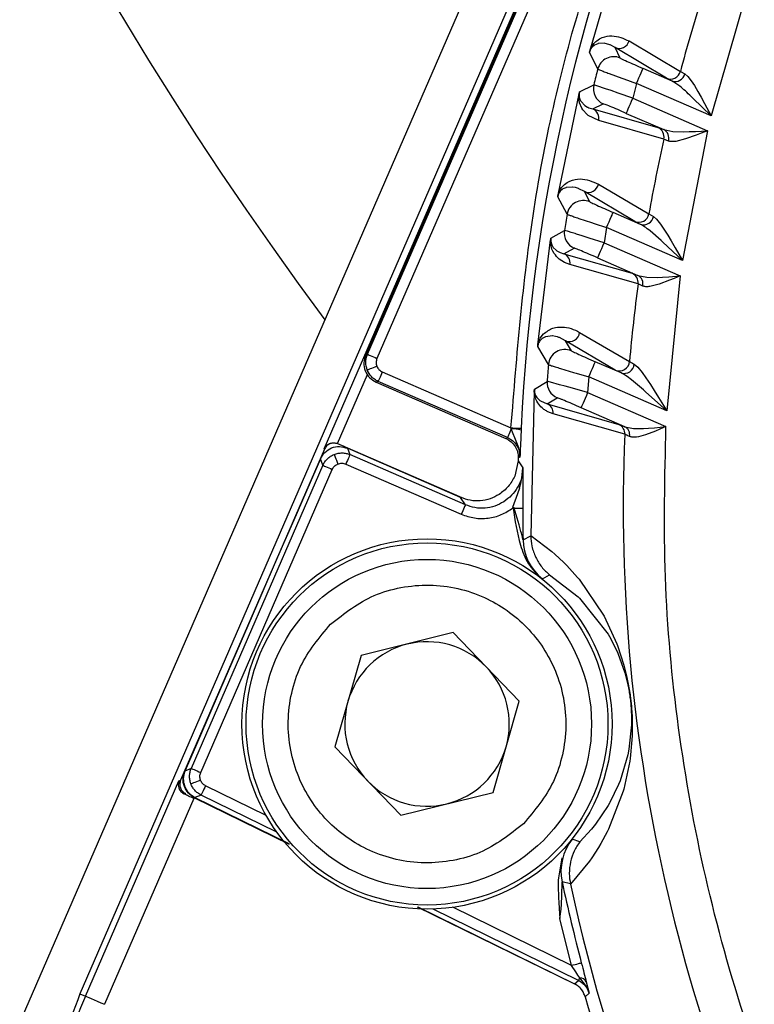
# Model space of a CAD drawing. Header units: millimetres. Extents: x 2719 to 13968, y 3953 to 13921.
# Tile 8 of 160: x 5047 to 5083, y 4790 to 4837. Entities that reach past the tile are written whole.
import ezdxf

# ---------------------------------------------------------------- set-up
doc = ezdxf.new("R2010")
doc.units = ezdxf.units.MM

msp = doc.modelspace()

# ---------------------------------------------------------------- linework, layer by layer
at = {"color": 7, "linetype": 'Continuous', "lineweight": 25}
for p, q in [((5106.803, 4926.198), (5041.072, 4774.88)), ((5090.217, 4882.661), (5050, 4790.079)), ((5061.875, 4816.563), (5090.338, 4882.086)), ((5088.583, 4877.965), (5063.889, 4821.117)), ((5063.984, 4821.154), (5088.621, 4877.869)), ((5089.079, 4877.67), (5064.443, 4820.955)), ((5074.803, 4835.931), (5076.206, 4840.677)), ((5082.431, 4838.822), (5080.691, 4832.74)), ((5076.703, 4836.386), (5079.197, 4834.904)), ((5075.02, 4836.179), (5075.011, 4836.173)), ((5075.181, 4836.25), (5075.02, 4836.179)), ((5075.197, 4836.254), (5075.181, 4836.25)), ((5075.486, 4836.271), (5075.197, 4836.254)), ((5075.489, 4836.271), (5075.486, 4836.271)), ((5075.766, 4836.2), (5075.489, 4836.271)), ((5075.786, 4836.191), (5075.765, 4836.199)), ((5076.026, 4836.06), (5075.786, 4836.191)), ((5078.519, 4834.573), (5076.026, 4836.06)), ((5076.273, 4835.554), (5076.026, 4836.06)), ((5075.18, 4835.018), (5074.781, 4835.845)), ((5077.288, 4834.83), (5077.327, 4834.921)), ((5077.327, 4834.921), (5077.357, 4834.99)), ((5077.357, 4834.99), (5077.376, 4835.033)), ((5077.376, 4835.033), (5077.383, 4835.049)), ((5078.791, 4834.438), (5077.383, 4835.049)), ((5075.742, 4834.799), (5076.349, 4834.575)), ((5076.349, 4834.575), (5076.448, 4834.539)), ((5076.448, 4834.539), (5077.064, 4834.316)), ((5077.064, 4834.316), (5077.126, 4834.457)), ((5077.126, 4834.457), (5077.185, 4834.593)), ((5077.185, 4834.593), (5077.239, 4834.719)), ((5077.239, 4834.719), (5077.288, 4834.83)), ((5078.791, 4834.438), (5078.519, 4834.573)), ((5079.197, 4834.904), (5079.412, 4834.784)), ((5079.412, 4834.784), (5079.556, 4834.665)), ((5079.556, 4834.665), (5079.728, 4834.444)), ((5079.728, 4834.444), (5079.879, 4834.216)), ((5074.293, 4833.905), (5074.989, 4834.255)), ((5075.139, 4834.209), (5074.989, 4834.255)), ((5075.56, 4834.066), (5075.139, 4834.209)), ((5075.835, 4833.971), (5075.56, 4834.066)), ((5076.171, 4833.853), (5075.835, 4833.971)), ((5077.064, 4834.316), (5076.887, 4833.6)), ((5080.691, 4832.74), (5077.064, 4834.316)), ((5079.879, 4834.216), (5080.052, 4833.927)), ((5073.25, 4828.902), (5074.271, 4833.817)), ((5074.298, 4833.603), (5074.312, 4833.56)), ((5074.312, 4833.56), (5074.362, 4833.455)), ((5076.887, 4833.6), (5076.171, 4833.853)), ((5076.825, 4833.458), (5076.887, 4833.6)), ((5076.887, 4833.6), (5080.519, 4832.022)), ((5079.806, 4833.609), (5079.723, 4833.688)), ((5080.691, 4832.74), (5079.806, 4833.609)), ((5080.052, 4833.927), (5080.201, 4833.661)), ((5080.201, 4833.661), (5080.37, 4833.346)), ((5074.41, 4833.112), (5074.296, 4833.373)), ((5074.362, 4833.455), (5074.384, 4833.422)), ((5074.384, 4833.422), (5074.53, 4833.267)), ((5074.462, 4833.033), (5074.41, 4833.112)), ((5074.658, 4832.812), (5074.462, 4833.033)), ((5074.53, 4833.267), (5074.557, 4833.246)), ((5074.556, 4833.246), (5074.689, 4833.165)), ((5074.69, 4833.166), (5074.745, 4833.142)), ((5074.745, 4833.142), (5074.943, 4833.08)), ((5074.943, 4833.08), (5075.447, 4833.331)), ((5074.943, 4833.08), (5078.107, 4832.18)), ((5076.624, 4832.994), (5076.663, 4833.085)), ((5076.663, 4833.085), (5076.711, 4833.196)), ((5076.711, 4833.196), (5076.766, 4833.322)), ((5076.766, 4833.322), (5076.825, 4833.458)), ((5080.37, 4833.346), (5080.691, 4832.74)), ((5074.719, 4832.761), (5074.658, 4832.812)), ((5075.227, 4832.513), (5074.719, 4832.761)), ((5076.568, 4832.866), (5076.575, 4832.882)), ((5076.568, 4832.866), (5078.389, 4832.075)), ((5076.575, 4832.882), (5076.594, 4832.925)), ((5076.594, 4832.925), (5076.624, 4832.994)), ((5078.392, 4831.614), (5075.227, 4832.513)), ((5078.107, 4832.18), (5078.389, 4832.075)), ((5078.389, 4832.075), (5078.834, 4831.986)), ((5078.615, 4831.522), (5078.392, 4831.614)), ((5078.834, 4831.986), (5079.366, 4831.973)), ((5079.449, 4831.626), (5078.975, 4831.505)), ((5080.519, 4832.022), (5079.304, 4825.712)), ((5079.366, 4831.973), (5079.628, 4831.979)), ((5079.973, 4831.811), (5079.449, 4831.626)), ((5079.628, 4831.979), (5079.934, 4831.991)), ((5079.934, 4831.991), (5080.519, 4832.022)), ((5080.207, 4831.9), (5079.973, 4831.811)), ((5080.519, 4832.022), (5080.207, 4831.9)), ((5073.486, 4829.192), (5073.449, 4829.167)), ((5073.622, 4829.254), (5073.487, 4829.192)), ((5073.638, 4829.259), (5073.622, 4829.254)), ((5073.941, 4829.283), (5073.637, 4829.259)), ((5073.956, 4829.282), (5073.941, 4829.284)), ((5074.094, 4829.258), (5073.956, 4829.282)), ((5074.144, 4829.244), (5074.094, 4829.258)), ((5074.242, 4829.211), (5074.144, 4829.244)), ((5074.264, 4829.203), (5074.242, 4829.211)), ((5074.528, 4829.062), (5074.264, 4829.203)), ((5075.214, 4829.428), (5077.667, 4827.983)), ((5073.69, 4827.962), (5073.235, 4828.815)), ((5073.366, 4829.093), (5073.356, 4829.081)), ((5073.449, 4829.167), (5073.365, 4829.094)), ((5076.98, 4827.61), (5074.528, 4829.062)), ((5074.798, 4828.564), (5074.528, 4829.062)), ((5074.266, 4827.759), (5074.883, 4827.554)), ((5075.785, 4827.72), (5075.833, 4827.831)), ((5075.833, 4827.831), (5075.873, 4827.922)), ((5075.873, 4827.922), (5075.903, 4827.991)), ((5075.903, 4827.991), (5075.922, 4828.034)), ((5075.922, 4828.034), (5075.929, 4828.05)), ((5077.258, 4827.472), (5075.929, 4828.05)), ((5077.667, 4827.983), (5077.887, 4827.856)), ((5077.887, 4827.856), (5078.041, 4827.726)), ((5074.883, 4827.554), (5075.003, 4827.514)), ((5075.003, 4827.514), (5075.61, 4827.316)), ((5075.61, 4827.316), (5075.492, 4826.575)), ((5075.61, 4827.316), (5075.671, 4827.458)), ((5079.304, 4825.712), (5075.61, 4827.316)), ((5075.671, 4827.458), (5075.731, 4827.594)), ((5075.731, 4827.594), (5075.785, 4827.72)), ((5077.258, 4827.472), (5076.98, 4827.61)), ((5078.041, 4827.726), (5078.232, 4827.486)), ((5078.232, 4827.486), (5078.399, 4827.245)), ((5072.904, 4826.806), (5073.562, 4827.172)), ((5073.714, 4827.132), (5073.562, 4827.172)), ((5074.423, 4826.913), (5074.144, 4827)), ((5074.766, 4826.805), (5074.423, 4826.913)), ((5075.492, 4826.575), (5074.766, 4826.805)), ((5078.261, 4826.687), (5077.726, 4827.153)), ((5078.399, 4827.245), (5078.591, 4826.942)), ((5078.591, 4826.942), (5078.757, 4826.665)), ((5072.27, 4821.622), (5072.89, 4826.717)), ((5072.927, 4826.354), (5072.908, 4826.437)), ((5072.952, 4826.272), (5072.927, 4826.354)), ((5072.928, 4826.521), (5072.944, 4826.48)), ((5072.944, 4826.48), (5072.996, 4826.383)), ((5072.996, 4826.383), (5073.017, 4826.353)), ((5073.017, 4826.353), (5073.158, 4826.21)), ((5073.538, 4826.042), (5074.033, 4826.314)), ((5075.371, 4826.297), (5075.43, 4826.433)), ((5075.43, 4826.433), (5075.492, 4826.575)), ((5075.492, 4826.575), (5079.195, 4824.966)), ((5078.351, 4826.605), (5078.261, 4826.687)), ((5079.304, 4825.712), (5078.351, 4826.605)), ((5078.757, 4826.665), (5078.946, 4826.337)), ((5078.946, 4826.337), (5079.304, 4825.712)), ((5072.999, 4826.162), (5072.952, 4826.272)), ((5073.06, 4826.061), (5072.999, 4826.162)), ((5073.117, 4825.982), (5073.06, 4826.061)), ((5073.179, 4825.907), (5073.117, 4825.982)), ((5073.158, 4826.21), (5073.183, 4826.192)), ((5073.302, 4825.786), (5073.179, 4825.907)), ((5073.183, 4826.192), (5073.345, 4826.102)), ((5073.345, 4826.102), (5073.358, 4826.097)), ((5073.358, 4826.097), (5073.538, 4826.042)), ((5073.538, 4826.042), (5076.847, 4825.097)), ((5075.173, 4825.841), (5075.18, 4825.857)), ((5075.173, 4825.841), (5077.134, 4824.989)), ((5075.18, 4825.857), (5075.199, 4825.9)), ((5075.199, 4825.9), (5075.229, 4825.969)), ((5075.229, 4825.969), (5075.268, 4826.06)), ((5075.268, 4826.06), (5075.316, 4826.171)), ((5075.316, 4826.171), (5075.371, 4826.297)), ((5073.427, 4825.693), (5073.302, 4825.786)), ((5073.561, 4825.618), (5073.427, 4825.693)), ((5073.69, 4825.563), (5073.561, 4825.618)), ((5073.83, 4825.515), (5073.69, 4825.563)), ((5077.14, 4824.573), (5073.83, 4825.515)), ((5076.847, 4825.097), (5077.134, 4824.989)), ((5077.134, 4824.989), (5077.564, 4824.903)), ((5077.564, 4824.903), (5078.077, 4824.896)), ((5078.077, 4824.896), (5078.331, 4824.906)), ((5078.331, 4824.906), (5078.628, 4824.924)), ((5079.195, 4824.966), (5078.539, 4818.413)), ((5078.628, 4824.924), (5079.195, 4824.966)), ((5079.195, 4824.966), (5078.894, 4824.842)), ((5077.367, 4824.474), (5077.14, 4824.573)), ((5078.165, 4824.566), (5077.712, 4824.449)), ((5078.668, 4824.751), (5078.165, 4824.566)), ((5078.894, 4824.842), (5078.668, 4824.751)), ((5072.379, 4821.938), (5072.536, 4822.149)), ((5072.632, 4822.006), (5072.476, 4821.924)), ((5072.648, 4822.012), (5072.632, 4822.006)), ((5072.967, 4822.046), (5072.648, 4822.012)), ((5072.98, 4822.045), (5072.967, 4822.046)), ((5073.13, 4822.021), (5072.98, 4822.045)), ((5073.222, 4821.997), (5073.13, 4822.021)), ((5073.291, 4821.974), (5073.222, 4821.997)), ((5074.298, 4822.222), (5076.725, 4820.807)), ((5072.783, 4820.654), (5072.263, 4821.535)), ((5072.377, 4821.83), (5072.367, 4821.817)), ((5072.457, 4821.91), (5072.376, 4821.831)), ((5072.475, 4821.924), (5072.457, 4821.91)), ((5073.315, 4821.965), (5073.291, 4821.974)), ((5073.606, 4821.814), (5073.315, 4821.965)), ((5076.032, 4820.391), (5073.606, 4821.814)), ((5073.899, 4821.323), (5073.606, 4821.814)), ((5063.889, 4821.117), (5063.984, 4821.154)), ((5063.984, 4821.154), (5063.994, 4821.15)), ((5063.994, 4821.15), (5064.021, 4821.138)), ((5064.021, 4821.138), (5064.064, 4821.12)), ((5064.064, 4821.12), (5064.121, 4821.095)), ((5064.121, 4821.095), (5064.19, 4821.065)), ((5064.19, 4821.065), (5064.269, 4821.031)), ((5064.269, 4821.031), (5064.354, 4820.994)), ((5064.436, 4820.573), (5064.347, 4820.537)), ((5064.354, 4820.994), (5064.443, 4820.955)), ((5074.917, 4820.466), (5074.966, 4820.577)), ((5074.966, 4820.577), (5075.005, 4820.668)), ((5075.005, 4820.668), (5075.035, 4820.737)), ((5075.035, 4820.737), (5075.054, 4820.78)), ((5075.054, 4820.78), (5075.061, 4820.796)), ((5076.319, 4820.249), (5075.061, 4820.796)), ((5076.953, 4820.671), (5077.121, 4820.529)), ((5063.982, 4820.394), (5063.971, 4820.389)), ((5064.01, 4820.405), (5063.982, 4820.394)), ((5064.053, 4820.422), (5064.01, 4820.405)), ((5064.111, 4820.445), (5064.053, 4820.422)), ((5064.181, 4820.472), (5064.111, 4820.445)), ((5064.261, 4820.503), (5064.181, 4820.472)), ((5064.347, 4820.537), (5064.261, 4820.503)), ((5064.627, 4820.124), (5064.592, 4820.045)), ((5064.664, 4820.209), (5064.627, 4820.124)), ((5064.702, 4820.298), (5064.664, 4820.209)), ((5064.702, 4820.298), (5070.961, 4817.579)), ((5073.375, 4820.466), (5074.004, 4820.278)), ((5074.004, 4820.278), (5074.132, 4820.24)), ((5074.132, 4820.24), (5074.742, 4820.063)), ((5074.742, 4820.063), (5074.804, 4820.204)), ((5074.804, 4820.204), (5074.863, 4820.34)), ((5074.863, 4820.34), (5074.917, 4820.466)), ((5076.319, 4820.249), (5076.032, 4820.391)), ((5077.121, 4820.529), (5077.335, 4820.267)), ((5077.335, 4820.267), (5077.52, 4820.012)), ((5064.503, 4819.839), (5064.407, 4819.801)), ((5064.407, 4819.801), (5070.718, 4817.06)), ((5064.507, 4819.849), (5064.503, 4819.839)), ((5070.792, 4817.107), (5064.503, 4819.839)), ((5064.519, 4819.876), (5064.507, 4819.849)), ((5064.538, 4819.919), (5064.519, 4819.876)), ((5064.562, 4819.976), (5064.538, 4819.919)), ((5064.592, 4820.045), (5064.562, 4819.976)), ((5072.099, 4819.454), (5072.721, 4819.835)), ((5073.317, 4819.679), (5072.884, 4819.797)), ((5073.601, 4819.6), (5073.317, 4819.679)), ((5073.95, 4819.502), (5073.601, 4819.6)), ((5074.742, 4820.063), (5074.687, 4819.293)), ((5078.539, 4818.413), (5074.742, 4820.063)), ((5077.408, 4819.421), (5076.824, 4819.91)), ((5077.52, 4820.012), (5077.737, 4819.692)), ((5077.737, 4819.692), (5077.922, 4819.403)), ((5072.093, 4819.364), (5071.918, 4812.344)), ((5072.141, 4819.187), (5072.157, 4819.15)), ((5072.157, 4819.15), (5072.21, 4819.06)), ((5074.687, 4819.293), (5073.95, 4819.502)), ((5074.626, 4819.152), (5074.567, 4819.015)), ((5074.687, 4819.293), (5074.626, 4819.152)), ((5074.687, 4819.293), (5078.497, 4817.638)), ((5077.505, 4819.336), (5077.408, 4819.421)), ((5078.539, 4818.413), (5077.505, 4819.336)), ((5077.922, 4819.403), (5078.135, 4819.062)), ((5072.21, 4819.06), (5072.232, 4819.032)), ((5072.232, 4819.032), (5072.367, 4818.903)), ((5072.367, 4818.903), (5072.39, 4818.886)), ((5072.39, 4818.886), (5072.715, 4818.751)), ((5072.715, 4818.751), (5073.2, 4819.045)), ((5072.715, 4818.751), (5076.199, 4817.747)), ((5074.424, 4818.688), (5074.394, 4818.619)), ((5074.464, 4818.779), (5074.424, 4818.688)), ((5074.512, 4818.889), (5074.464, 4818.779)), ((5074.567, 4819.015), (5074.512, 4818.889)), ((5078.135, 4819.062), (5078.539, 4818.413)), ((5076.495, 4817.267), (5073.011, 4818.266)), ((5074.376, 4818.576), (5074.369, 4818.56)), ((5076.493, 4817.637), (5074.369, 4818.56)), ((5074.394, 4818.619), (5074.376, 4818.576)), ((5070.845, 4817.231), (5070.823, 4817.179)), ((5070.873, 4817.293), (5070.845, 4817.231)), ((5070.904, 4817.365), (5070.873, 4817.293)), ((5070.938, 4817.444), (5070.904, 4817.365)), ((5070.974, 4817.527), (5070.938, 4817.444)), ((5070.974, 4817.527), (5070.961, 4817.579)), ((5070.961, 4817.579), (5071.058, 4817.574)), ((5071.245, 4816.854), (5070.974, 4817.527)), ((5071.058, 4817.574), (5071.15, 4817.57)), ((5071.15, 4817.57), (5071.236, 4817.566)), ((5071.236, 4817.566), (5071.311, 4817.563)), ((5071.311, 4817.563), (5071.373, 4817.56)), ((5071.373, 4817.56), (5071.42, 4817.558)), ((5071.42, 4817.558), (5071.449, 4817.557)), ((5071.449, 4817.557), (5071.46, 4817.556)), ((5071.46, 4817.556), (5071.456, 4817.466)), ((5076.493, 4817.637), (5076.911, 4817.552)), ((5076.911, 4817.552), (5077.41, 4817.548)), ((5077.41, 4817.548), (5077.655, 4817.562)), ((5077.988, 4817.422), (5077.5, 4817.235)), ((5077.655, 4817.562), (5077.946, 4817.586)), ((5077.946, 4817.586), (5078.497, 4817.638)), ((5078.201, 4817.512), (5077.988, 4817.422)), ((5078.497, 4817.638), (5078.201, 4817.512)), ((5062.538, 4816.811), (5062.53, 4816.814)), ((5062.542, 4816.799), (5062.538, 4816.811)), ((5062.852, 4816.674), (5062.538, 4816.811)), ((5070.718, 4817.06), (5070.759, 4817.087)), ((5070.759, 4817.087), (5070.792, 4817.107)), ((5070.796, 4817.116), (5070.792, 4817.107)), ((5070.806, 4817.141), (5070.796, 4817.116)), ((5070.823, 4817.179), (5070.806, 4817.141)), ((5061.885, 4816.54), (5054.896, 4800.451)), ((5061.885, 4816.54), (5061.875, 4816.563)), ((5062.362, 4816.291), (5062.367, 4816.28)), ((5062.367, 4816.28), (5062.378, 4816.253)), ((5062.378, 4816.253), (5062.395, 4816.209)), ((5063.005, 4816.588), (5063.127, 4816.278)), ((5068.513, 4814.196), (5063.005, 4816.588)), ((5063.123, 4816.268), (5063.111, 4816.241)), ((5063.127, 4816.278), (5063.123, 4816.268)), ((5068.741, 4813.84), (5063.127, 4816.278)), ((5061.69, 4816.07), (5061.192, 4814.923)), ((5061.812, 4815.76), (5061.69, 4816.07)), ((5062.395, 4816.209), (5062.418, 4816.151)), ((5062.418, 4816.151), (5062.445, 4816.081)), ((5062.445, 4816.081), (5062.477, 4816.002)), ((5062.477, 4816.002), (5062.51, 4815.916)), ((5062.51, 4815.916), (5062.546, 4815.826)), ((5062.967, 4815.908), (5062.928, 4815.82)), ((5062.928, 4815.82), (5068.542, 4813.381)), ((5063.004, 4815.993), (5062.967, 4815.908)), ((5063.038, 4816.072), (5063.004, 4815.993)), ((5063.068, 4816.141), (5063.038, 4816.072)), ((5063.093, 4816.198), (5063.068, 4816.141)), ((5063.111, 4816.241), (5063.093, 4816.198)), ((5071.309, 4815.978), (5071.144, 4815.233)), ((5071.314, 4816.153), (5071.309, 4815.978)), ((5071.309, 4815.978), (5071.536, 4815.629)), ((5071.393, 4816.162), (5071.319, 4816.116)), ((5061.812, 4815.76), (5055.414, 4801.03)), ((5055.872, 4800.831), (5062.271, 4815.56)), ((5061.812, 4815.76), (5061.822, 4815.755)), ((5061.822, 4815.755), (5061.849, 4815.743)), ((5061.849, 4815.743), (5061.892, 4815.725)), ((5061.892, 4815.725), (5061.949, 4815.7)), ((5061.949, 4815.7), (5062.018, 4815.67)), ((5062.018, 4815.67), (5062.097, 4815.636)), ((5062.097, 4815.636), (5062.182, 4815.599)), ((5062.182, 4815.599), (5062.271, 4815.56)), ((5071.491, 4815.143), (5071.536, 4815.629)), ((5071.536, 4815.629), (5071.533, 4814.728)), ((5061.192, 4814.923), (5060.395, 4813.089)), ((5071.382, 4814.666), (5071.436, 4814.872)), ((5071.438, 4814.871), (5071.491, 4815.143)), ((5071.049, 4813.719), (5071.294, 4814.385)), ((5071.294, 4814.385), (5071.384, 4814.664)), ((5068.741, 4813.84), (5068.513, 4814.196)), ((5068.58, 4813.47), (5068.542, 4813.381)), ((5068.617, 4813.555), (5068.58, 4813.47)), ((5068.651, 4813.634), (5068.617, 4813.555)), ((5068.681, 4813.703), (5068.651, 4813.634)), ((5068.706, 4813.76), (5068.681, 4813.703)), ((5068.725, 4813.803), (5068.706, 4813.76)), ((5068.736, 4813.83), (5068.725, 4813.803)), ((5068.741, 4813.84), (5068.736, 4813.83)), ((5071.11, 4813.67), (5071.049, 4813.719)), ((5071.366, 4812.86), (5071.11, 4813.67)), ((5060.395, 4813.089), (5059.598, 4811.255)), ((5071.447, 4812.546), (5071.366, 4812.86)), ((5071.468, 4812.46), (5071.447, 4812.546)), ((5071.546, 4812.145), (5071.918, 4812.332)), ((5071.918, 4812.344), (5072.947, 4811.566)), ((5071.918, 4812.344), (5071.918, 4812.332)), ((5072.947, 4811.566), (5073.086, 4811.446)), ((5059.598, 4811.255), (5058.802, 4809.421)), ((5073.086, 4811.446), (5073.533, 4811.029)), ((5073.533, 4811.029), (5073.675, 4810.886)), ((5073.675, 4810.886), (5074.198, 4810.312)), ((5072.448, 4810.255), (5072.488, 4810.234)), ((5072.488, 4810.234), (5072.829, 4810.438)), ((5072.829, 4810.438), (5074.224, 4809.374)), ((5074.198, 4810.312), (5074.271, 4810.226)), ((5074.271, 4810.226), (5075.462, 4808.48)), ((5058.802, 4809.421), (5058.005, 4807.587)), ((5074.224, 4809.374), (5074.295, 4809.306)), ((5074.295, 4809.306), (5075.684, 4807.547)), ((5075.462, 4808.48), (5075.495, 4808.42)), ((5075.495, 4808.42), (5076.109, 4807.09)), ((5058.005, 4807.587), (5057.208, 4805.753)), ((5068.151, 4807.626), (5063.67, 4806.509)), ((5071.359, 4804.304), (5068.151, 4807.626)), ((5075.684, 4807.547), (5075.75, 4807.433)), ((5075.75, 4807.433), (5076.072, 4806.806)), ((5076.072, 4806.806), (5076.149, 4806.632)), ((5076.109, 4807.09), (5076.144, 4806.999)), ((5076.144, 4806.999), (5076.451, 4806.054)), ((5063.67, 4806.509), (5062.397, 4802.07)), ((5076.149, 4806.632), (5076.494, 4805.676)), ((5057.208, 4805.753), (5056.411, 4803.918)), ((5076.451, 4806.054), (5076.488, 4805.917)), ((5076.488, 4805.917), (5076.584, 4805.526)), ((5076.494, 4805.676), (5076.581, 4805.355)), ((5076.584, 4805.526), (5076.666, 4805.129)), ((5076.666, 4805.129), (5076.752, 4804.608)), ((5070.086, 4799.865), (5071.359, 4804.304)), ((5056.411, 4803.918), (5055.615, 4802.084)), ((5076.817, 4803.15), (5076.695, 4801.962)), ((5076.82, 4803.323), (5076.817, 4803.15)), ((5076.844, 4802.413), (5076.757, 4801.503)), ((5076.854, 4802.621), (5076.844, 4802.413)), ((5055.615, 4802.084), (5055.099, 4800.897)), ((5062.397, 4802.07), (5065.605, 4798.748)), ((5076.695, 4801.962), (5076.64, 4801.68)), ((5076.64, 4801.68), (5076.266, 4800.429)), ((5076.757, 4801.503), (5076.738, 4801.373)), ((5055.414, 4801.03), (5055.099, 4800.897)), ((5055.414, 4801.03), (5055.424, 4801.025)), ((5055.424, 4801.025), (5055.451, 4801.014)), ((5055.451, 4801.014), (5055.494, 4800.995)), ((5055.494, 4800.995), (5055.551, 4800.97)), ((5055.551, 4800.97), (5055.62, 4800.94)), ((5055.62, 4800.94), (5055.698, 4800.906)), ((5076.738, 4801.373), (5076.447, 4800.012)), ((5055.698, 4800.906), (5055.784, 4800.869)), ((5055.771, 4800.426), (5055.861, 4800.459)), ((5055.784, 4800.869), (5055.872, 4800.831)), ((5050.272, 4789.961), (5054.817, 4800.422)), ((5054.817, 4800.422), (5054.896, 4800.451)), ((5055.392, 4800.287), (5055.403, 4800.291)), ((5055.403, 4800.291), (5055.431, 4800.301)), ((5055.431, 4800.301), (5055.475, 4800.317)), ((5055.475, 4800.317), (5055.534, 4800.339)), ((5055.534, 4800.339), (5055.604, 4800.364)), ((5055.604, 4800.364), (5055.684, 4800.394)), ((5055.684, 4800.394), (5055.771, 4800.426)), ((5056.027, 4800.013), (5055.989, 4799.936)), ((5056.068, 4800.096), (5056.027, 4800.013)), ((5056.11, 4800.183), (5056.068, 4800.096)), ((5076.19, 4800.239), (5075.769, 4799.372)), ((5076.266, 4800.429), (5076.19, 4800.239)), ((5076.447, 4800.012), (5076.422, 4799.923)), ((5055.532, 4799.56), (5051.189, 4789.562)), ((5055.135, 4799.803), (5055.075, 4799.781)), ((5055.576, 4799.601), (5060.177, 4797.348)), ((5055.89, 4799.734), (5055.584, 4799.622)), ((5055.584, 4799.622), (5060.158, 4797.376)), ((5055.895, 4799.744), (5055.89, 4799.734)), ((5055.908, 4799.77), (5055.895, 4799.744)), ((5055.928, 4799.812), (5055.908, 4799.77)), ((5055.956, 4799.868), (5055.928, 4799.812)), ((5055.989, 4799.936), (5055.956, 4799.868)), ((5065.605, 4798.748), (5070.086, 4799.865)), ((5076.422, 4799.923), (5075.703, 4798.069)), ((5075.689, 4799.232), (5075.073, 4798.321)), ((5075.748, 4799.335), (5075.689, 4799.232)), ((5075.769, 4799.372), (5075.748, 4799.335)), ((5074.875, 4798.075), (5074.312, 4797.466)), ((5075.073, 4798.321), (5074.875, 4798.075)), ((5075.703, 4798.069), (5075.643, 4797.95)), ((5073.933, 4797.588), (5073.899, 4797.558)), ((5074.312, 4797.466), (5073.933, 4797.588)), ((5075.643, 4797.95), (5075.329, 4797.375)), ((5075.218, 4797.189), (5074.892, 4796.687)), ((5075.329, 4797.375), (5075.218, 4797.189)), ((5073.432, 4796.687), (5073.266, 4795.714)), ((5074.892, 4796.687), (5074.776, 4796.522)), ((5074.776, 4796.522), (5073.854, 4795.404)), ((5073.851, 4795.415), (5073.447, 4795.513)), ((5073.851, 4795.415), (5073.854, 4795.404)), ((5073.278, 4794.719), (5073.289, 4794.521)), ((5073.428, 4794.674), (5073.441, 4795.138)), ((5066.4, 4794.301), (5074.044, 4790.558)), ((5066.435, 4794.294), (5074.045, 4790.558)), ((5073.289, 4794.521), (5073.306, 4794.222)), ((5073.306, 4794.222), (5073.334, 4793.725)), ((5073.898, 4791.45), (5073.334, 4793.725)), ((5073.898, 4791.45), (5073.991, 4791.474)), ((5074.106, 4791.139), (5073.898, 4791.45)), ((5073.991, 4791.474), (5074.081, 4791.498)), ((5074.081, 4791.498), (5074.164, 4791.52)), ((5074.164, 4791.52), (5074.237, 4791.539)), ((5074.237, 4791.539), (5074.297, 4791.554)), ((5074.297, 4791.554), (5074.342, 4791.566)), ((5074.342, 4791.566), (5074.37, 4791.574)), ((5074.37, 4791.574), (5074.381, 4791.577)), ((5074.217, 4790.973), (5074.106, 4791.139)), ((5074.303, 4790.844), (5074.217, 4790.973)), ((5074.045, 4790.558), (5074.243, 4790.723)), ((5074.243, 4790.723), (5074.245, 4790.726)), ((5074.245, 4790.726), (5074.248, 4790.732)), ((5074.248, 4790.732), (5074.253, 4790.742)), ((5074.253, 4790.742), (5074.259, 4790.756)), ((5074.259, 4790.756), (5074.268, 4790.773)), ((5074.268, 4790.773), (5074.278, 4790.794)), ((5074.278, 4790.794), (5074.29, 4790.818)), ((5074.29, 4790.818), (5074.303, 4790.844)), ((5074.58, 4790.5), (5074.303, 4790.844)), ((5074.684, 4790.316), (5074.58, 4790.5)), ((5074.624, 4790.649), (5074.7, 4790.351)), ((5050, 4790.079), (5050.272, 4789.961)), ((5050.272, 4789.961), (5050.293, 4789.952)), ((5050.293, 4789.952), (5050.347, 4789.928)), ((5050.347, 4789.928), (5050.432, 4789.891)), ((5074.765, 4790.096), (5074.567, 4789.932)), ((5074.765, 4790.096), (5074.684, 4790.316)), ((5074.7, 4790.351), (5074.765, 4790.096)), ((5050.432, 4789.891), (5050.547, 4789.842)), ((5050.547, 4789.842), (5050.685, 4789.781)), ((5050.685, 4789.781), (5050.842, 4789.713)), ((5050.842, 4789.713), (5051.012, 4789.639)), ((5051.012, 4789.639), (5051.189, 4789.562))]:
    msp.add_line(p, q, dxfattribs=at)
at = {"color": 8, "linetype": 'Continuous', "lineweight": 25}
for p, q in [((5062.53, 4816.814), (5063.99, 4820.175)), ((5068.581, 4814.176), (5062.542, 4816.799)), ((5059.057, 4798.736), (5056.11, 4800.183)), ((5059.58, 4797.922), (5055.89, 4799.734)), ((5073.898, 4791.45), (5068.139, 4794.277)), ((5074.243, 4790.723), (5067.175, 4794.193))]:
    msp.add_line(p, q, dxfattribs=at)
at = {"color": 7, "linetype": 'Continuous', "lineweight": 25}
for radius in [8.999, 8.799, 7.999]:
    msp.add_circle((5066.878, 4803.187), radius, dxfattribs=at)
for centre, radius, start, end in [((5210.556, 4932.91), 184.975, 173.6763, 216.52024), ((5158.767, 4813.69), 87.393, 135.57652, 177.46396), ((5158.767, 4813.69), 82.35, 162.53303, 165.07177), ((5076.221, 4836.52), 0.5, 246.9755, 344.5054), ((5075.955, 4834.82), 0.8, 66.5457, 165.6609), ((5158.767, 4813.69), 86.266, 165.68582, 166.20823), ((5078.714, 4835.033), 0.5, 246.9831, 345.0247), ((5078.941, 4834.899), 0.485, 252.0183, 346.3272), ((5075.766, 4834.064), 0.8, 166.2244, 246.5038), ((5074.741, 4832.624), 0.498, 347.0528, 66.1856), ((5077.906, 4831.725), 0.498, 347.1786, 66.1846), ((5078.175, 4831.665), 0.463, 342.0364, 62.4972), ((5158.767, 4813.69), 82.35, 167.4283, 170.00472), ((5074.723, 4829.522), 0.5, 247.0226, 349.2156), ((5074.479, 4827.83), 0.8, 66.5486, 170.4482), ((5158.767, 4813.69), 86.266, 170.47648, 171.00814), ((5077.175, 4828.071), 0.5, 247.0288, 349.8771), ((5077.405, 4827.939), 0.489, 252.5658, 350.1668), ((5074.352, 4827.048), 0.8, 171.022, 246.5061), ((5073.337, 4825.586), 0.498, 351.7568, 66.2015), ((5076.647, 4824.641), 0.498, 352.079, 66.2074), ((5076.925, 4824.584), 0.455, 345.9027, 62.7454), ((5158.767, 4813.69), 82.35, 172.40579, 175.04202), ((5073.8, 4822.274), 0.5, 247.0784, 354.0267), ((5073.58, 4820.589), 0.8, 66.5522, 175.337), ((5158.767, 4813.69), 86.266, 175.36914, 175.9146), ((5076.227, 4820.852), 0.5, 247.0879, 354.8215), ((5076.462, 4820.722), 0.494, 253.2242, 354.0271), ((5073.519, 4819.779), 0.8, 175.9285, 246.5068), ((5072.515, 4818.296), 0.497, 356.5479, 66.2215), ((5075.999, 4817.292), 0.497, 357.1038, 66.2225), ((5071.017, 4815.916), 1.611, 74.1738, 91.5343), ((5158.767, 4813.69), 82.35, 177.50992, 208.81139), ((5076.289, 4817.239), 0.447, 349.8007, 62.9586), ((5158.767, 4813.69), 87.235, 180.01258, 181.01427), ((5074.045, 4812.19), 2.5, 181.0233, 231.4683), ((5066.878, 4803.187), 3.999, 43.9976, 103.9976), ((5066.878, 4803.187), 3.999, 103.9976, 163.9976), ((5066.878, 4803.187), 3.999, 343.9976, 43.9976), ((5066.878, 4803.187), 3.999, 163.9976, 223.9976), ((5066.878, 4803.187), 3.999, 283.9976, 343.9976), ((5066.878, 4803.187), 3.999, 223.9976, 283.9976), ((5075.892, 4796.034), 2.5, 141.5715, 192.0174), ((5158.767, 4813.69), 87.235, 192.0262, 194.68393), ((5158.767, 4813.69), 86.86, 192.15274, 210.96316), ((5074.318, 4790.508), 0.337, 24.6867, 92.6392), ((5073.263, 4779.974), 25.066, 156.5202, 246.5202), ((5158.767, 4813.69), 87.488, 195.75674, 207.28391)]:
    msp.add_arc(centre, radius, start, end, dxfattribs=at)
for points, knots in [([(5070.961, 4817.579), (5071.249, 4821.136), (5071.825, 4828.255), (5074.245, 4838.735), (5076.851, 4845.385), (5078.152, 4848.708)], [0, 0, 0, 0, 0.333225, 0.666768, 1, 1, 1, 1]), ([(5074.803, 4835.931), (5074.812, 4835.955), (5074.833, 4836.01), (5074.879, 4836.103), (5074.988, 4836.274), (5075.167, 4836.433), (5075.484, 4836.604), (5076.031, 4836.679), (5076.433, 4836.504), (5076.703, 4836.386)], [0, 0, 0, 0, 0.0072, 0.01631, 0.04143, 0.122205, 0.246758, 0.496192, 1, 1, 1, 1]), ([(5075.011, 4836.173), (5074.978, 4836.149), (5074.93, 4836.113), (5074.864, 4836.033), (5074.826, 4835.967), (5074.803, 4835.915), (5074.792, 4835.881), (5074.785, 4835.86), (5074.783, 4835.85), (5074.781, 4835.845)], [0, 0, 0, 0, 0.525691, 0.779924, 0.906638, 0.959359, 0.980564, 0.990319, 1, 1, 1, 1]), ([(5074.781, 4835.845), (5074.784, 4835.857), (5074.791, 4835.883), (5074.799, 4835.915), (5074.803, 4835.931)], [0, 0, 0, 0, 0.479206, 1, 1, 1, 1]), ([(5076.273, 4835.554), (5076.292, 4835.543), (5076.328, 4835.521), (5076.587, 4835.401), (5076.951, 4835.238), (5077.239, 4835.112), (5077.383, 4835.049)], [0, 0, 0, 0, 0.24921, 0.4986829, 0.7495397, 1, 1, 1, 1]), ([(5075.18, 4835.018), (5075.208, 4835.005), (5075.252, 4834.984), (5075.486, 4834.895), (5075.655, 4834.831), (5075.742, 4834.799)], [0, 0, 0, 0, 0.478998, 0.734492, 1, 1, 1, 1]), ([(5079.723, 4833.688), (5079.534, 4833.868), (5079.213, 4834.175), (5078.914, 4834.361), (5078.791, 4834.438)], [0, 0, 0, 0, 0.588553, 1, 1, 1, 1]), ([(5074.296, 4833.373), (5074.286, 4833.426), (5074.268, 4833.521), (5074.25, 4833.648), (5074.268, 4833.786), (5074.272, 4833.817)], [0, 0, 0, 0, 0.496888, 0.888622, 1, 1, 1, 1]), ([(5074.271, 4833.817), (5074.276, 4833.834), (5074.282, 4833.859), (5074.289, 4833.889), (5074.292, 4833.9), (5074.293, 4833.905)], [0, 0, 0, 0, 0.561982, 0.792565, 1, 1, 1, 1]), ([(5074.293, 4833.905), (5074.292, 4833.899), (5074.289, 4833.885), (5074.283, 4833.858), (5074.276, 4833.803), (5074.275, 4833.693), (5074.288, 4833.643), (5074.298, 4833.603)], [0, 0, 0, 0, 0.02077, 0.043865, 0.103072, 0.293255, 1, 1, 1, 1]), ([(5076.568, 4832.866), (5076.425, 4832.928), (5076.138, 4833.052), (5075.77, 4833.206), (5075.506, 4833.314), (5075.467, 4833.325), (5075.447, 4833.331)], [0, 0, 0, 0, 0.249359, 0.498826, 0.749649, 1, 1, 1, 1]), ([(5078.975, 4831.505), (5078.902, 4831.496), (5078.762, 4831.479), (5078.663, 4831.508), (5078.615, 4831.522)], [0, 0, 0, 0, 0.518167, 1, 1, 1, 1]), ([(5073.25, 4828.902), (5073.257, 4828.928), (5073.274, 4828.987), (5073.315, 4829.09), (5073.418, 4829.277), (5073.594, 4829.449), (5073.915, 4829.641), (5074.485, 4829.736), (5074.923, 4829.551), (5075.214, 4829.428)], [0, 0, 0, 0, 0.00722, 0.016421, 0.041934, 0.124344, 0.248279, 0.49987, 1, 1, 1, 1]), ([(5073.355, 4829.081), (5073.336, 4829.055), (5073.309, 4829.015), (5073.275, 4828.952), (5073.255, 4828.898), (5073.244, 4828.858), (5073.239, 4828.834), (5073.236, 4828.821), (5073.235, 4828.815)], [0, 0, 0, 0, 0.53253, 0.790825, 0.905579, 0.95603, 0.978728, 1, 1, 1, 1]), ([(5073.235, 4828.815), (5073.236, 4828.82), (5073.237, 4828.83), (5073.242, 4828.859), (5073.247, 4828.884), (5073.25, 4828.902)], [0, 0, 0, 0, 0.199635, 0.427922, 1, 1, 1, 1]), ([(5074.798, 4828.564), (5074.803, 4828.56), (5074.813, 4828.552), (5074.907, 4828.506), (5075.12, 4828.408), (5075.493, 4828.24), (5075.784, 4828.113), (5075.929, 4828.05)], [0, 0, 0, 0, 0.124821, 0.250124, 0.49928, 0.749789, 1, 1, 1, 1]), ([(5073.69, 4827.962), (5073.72, 4827.95), (5073.766, 4827.931), (5074.005, 4827.847), (5074.178, 4827.789), (5074.266, 4827.759)], [0, 0, 0, 0, 0.479782, 0.735039, 1, 1, 1, 1]), ([(5077.726, 4827.153), (5077.635, 4827.226), (5077.473, 4827.355), (5077.324, 4827.437), (5077.258, 4827.472)], [0, 0, 0, 0, 0.561542, 1, 1, 1, 1]), ([(5072.89, 4826.717), (5072.893, 4826.735), (5072.896, 4826.76), (5072.901, 4826.79), (5072.903, 4826.801), (5072.904, 4826.806)], [0, 0, 0, 0, 0.563808, 0.794032, 1, 1, 1, 1]), ([(5072.904, 4826.806), (5072.903, 4826.8), (5072.901, 4826.788), (5072.899, 4826.761), (5072.896, 4826.709), (5072.902, 4826.605), (5072.917, 4826.558), (5072.928, 4826.521)], [0, 0, 0, 0, 0.021771, 0.0457, 0.106142, 0.296852, 1, 1, 1, 1]), ([(5074.144, 4827), (5074.056, 4827.028), (5073.881, 4827.082), (5073.769, 4827.115), (5073.714, 4827.132)], [0, 0, 0, 0, 0.508932, 1, 1, 1, 1]), ([(5072.908, 4826.437), (5072.902, 4826.47), (5072.893, 4826.522), (5072.885, 4826.614), (5072.888, 4826.685), (5072.89, 4826.717)], [0, 0, 0, 0, 0.496882, 0.778302, 1, 1, 1, 1]), ([(5075.173, 4825.841), (5075.029, 4825.903), (5074.74, 4826.028), (5074.363, 4826.187), (5074.147, 4826.275), (5074.05, 4826.311), (5074.039, 4826.313), (5074.033, 4826.314)], [0, 0, 0, 0, 0.249126, 0.498303, 0.748769, 0.874314, 1, 1, 1, 1]), ([(5077.712, 4824.449), (5077.643, 4824.442), (5077.509, 4824.427), (5077.413, 4824.459), (5077.367, 4824.474)], [0, 0, 0, 0, 0.516179, 1, 1, 1, 1]), ([(5072.536, 4822.149), (5072.693, 4822.259), (5073.008, 4822.478), (5073.451, 4822.49), (5073.883, 4822.431), (5074.16, 4822.292), (5074.298, 4822.222)], [0, 0, 0, 0, 0.25159, 0.50304, 0.752383, 1, 1, 1, 1]), ([(5072.366, 4821.817), (5072.349, 4821.789), (5072.323, 4821.747), (5072.293, 4821.682), (5072.277, 4821.624), (5072.269, 4821.582), (5072.265, 4821.556), (5072.264, 4821.542), (5072.263, 4821.535)], [0, 0, 0, 0, 0.530423, 0.788461, 0.904402, 0.955786, 0.978678, 1, 1, 1, 1]), ([(5072.263, 4821.535), (5072.263, 4821.54), (5072.264, 4821.55), (5072.267, 4821.579), (5072.269, 4821.604), (5072.27, 4821.622)], [0, 0, 0, 0, 0.200006, 0.428463, 1, 1, 1, 1]), ([(5072.27, 4821.622), (5072.276, 4821.651), (5072.29, 4821.719), (5072.327, 4821.835), (5072.357, 4821.894), (5072.379, 4821.938)], [0, 0, 0, 0, 0.16284, 0.378731, 1, 1, 1, 1]), ([(5063.889, 4821.117), (5063.85, 4820.99), (5063.774, 4820.738), (5063.854, 4820.343), (5064.065, 4819.999), (5064.293, 4819.867), (5064.407, 4819.801)], [0, 0, 0, 0, 0.250008, 0.499998, 0.749989, 1, 1, 1, 1]), ([(5063.971, 4820.389), (5063.938, 4820.513), (5063.886, 4820.701), (5063.915, 4820.964), (5063.961, 4821.09), (5063.984, 4821.154)], [0, 0, 0, 0, 0.485209, 0.739185, 1, 1, 1, 1]), ([(5073.899, 4821.323), (5073.904, 4821.319), (5073.916, 4821.311), (5074.015, 4821.262), (5074.238, 4821.16), (5074.621, 4820.988), (5074.914, 4820.86), (5075.061, 4820.796)], [0, 0, 0, 0, 0.125159, 0.251105, 0.500871, 0.750174, 1, 1, 1, 1]), ([(5064.443, 4820.955), (5064.423, 4820.892), (5064.382, 4820.765), (5064.418, 4820.637), (5064.436, 4820.573)], [0, 0, 0, 0, 0.499597, 1, 1, 1, 1]), ([(5064.436, 4820.573), (5064.467, 4820.514), (5064.528, 4820.395), (5064.644, 4820.33), (5064.702, 4820.298)], [0, 0, 0, 0, 0.499573, 1, 1, 1, 1]), ([(5072.783, 4820.654), (5072.814, 4820.642), (5072.861, 4820.624), (5073.107, 4820.547), (5073.284, 4820.493), (5073.375, 4820.466)], [0, 0, 0, 0, 0.479257, 0.734578, 1, 1, 1, 1]), ([(5076.725, 4820.807), (5076.747, 4820.793), (5076.79, 4820.764), (5076.898, 4820.702), (5076.953, 4820.671)], [0, 0, 0, 0, 0.4920912, 1, 1, 1, 1]), ([(5064.503, 4819.839), (5064.442, 4819.87), (5064.322, 4819.931), (5064.122, 4820.104), (5064.031, 4820.276), (5063.971, 4820.389)], [0, 0, 0, 0, 0.260816, 0.514791, 1, 1, 1, 1]), ([(5076.824, 4819.91), (5076.725, 4819.988), (5076.55, 4820.124), (5076.389, 4820.211), (5076.319, 4820.249)], [0, 0, 0, 0, 0.5661945, 1, 1, 1, 1]), ([(5072.884, 4819.797), (5072.838, 4819.809), (5072.747, 4819.832), (5072.729, 4819.834), (5072.721, 4819.835)], [0, 0, 0, 0, 0.505777, 1, 1, 1, 1]), ([(5072.093, 4819.364), (5072.094, 4819.38), (5072.096, 4819.413), (5072.098, 4819.441), (5072.099, 4819.454)], [0, 0, 0, 0, 0.513715, 1, 1, 1, 1]), ([(5073.011, 4818.266), (5072.953, 4818.285), (5072.842, 4818.322), (5072.679, 4818.399), (5072.505, 4818.516), (5072.316, 4818.704), (5072.173, 4818.943), (5072.099, 4819.211), (5072.094, 4819.336), (5072.093, 4819.364)], [0, 0, 0, 0, 0.1775801, 0.3384783, 0.5002077, 0.7206988, 0.9377698, 0.9862647, 1, 1, 1, 1]), ([(5072.099, 4819.454), (5072.099, 4819.449), (5072.098, 4819.437), (5072.098, 4819.412), (5072.099, 4819.363), (5072.112, 4819.265), (5072.128, 4819.221), (5072.141, 4819.187)], [0, 0, 0, 0, 0.0229261, 0.0479267, 0.1097647, 0.3011683, 1, 1, 1, 1]), ([(5074.369, 4818.56), (5074.222, 4818.623), (5073.929, 4818.75), (5073.607, 4818.885), (5073.407, 4818.968), (5073.294, 4819.013), (5073.217, 4819.042), (5073.206, 4819.044), (5073.2, 4819.045)], [0, 0, 0, 0, 0.249543, 0.498751, 0.624175, 0.749021, 0.874484, 1, 1, 1, 1]), ([(5076.199, 4817.747), (5076.227, 4817.738), (5076.283, 4817.72), (5076.422, 4817.665), (5076.493, 4817.637)], [0, 0, 0, 0, 0.497948, 1, 1, 1, 1]), ([(5071.456, 4817.466), (5071.45, 4817.33), (5071.438, 4817.056), (5071.415, 4816.578), (5071.402, 4816.329), (5071.393, 4816.162)], [0, 0, 0, 0, 0.245018, 0.493001, 1, 1, 1, 1]), ([(5076.729, 4817.16), (5076.673, 4817.187), (5076.562, 4817.241), (5076.517, 4817.259), (5076.495, 4817.267)], [0, 0, 0, 0, 0.506258, 1, 1, 1, 1]), ([(5077.5, 4817.235), (5077.348, 4817.19), (5077.118, 4817.123), (5076.871, 4817.115), (5076.776, 4817.145), (5076.729, 4817.16)], [0, 0, 0, 0, 0.500351, 0.754384, 1, 1, 1, 1]), ([(5088.227, 4775.181), (5087.114, 4777.352), (5084.884, 4781.706), (5082.305, 4788.604), (5080.316, 4795.712), (5079.012, 4802.977), (5078.329, 4810.309), (5078.441, 4815.199), (5078.497, 4817.638)], [0, 0, 0, 0, 0.1658532, 0.3325807, 0.5, 0.6674302, 0.8341526, 1, 1, 1, 1]), ([(5061.875, 4816.563), (5061.905, 4816.613), (5061.964, 4816.714), (5062.099, 4816.805), (5062.23, 4816.846), (5062.334, 4816.855), (5062.435, 4816.847), (5062.499, 4816.825), (5062.53, 4816.814)], [0, 0, 0, 0, 0.2636257, 0.5304928, 0.664493, 0.7857357, 0.896539, 1, 1, 1, 1]), ([(5062.542, 4816.799), (5062.479, 4816.818), (5062.353, 4816.856), (5062.155, 4816.816), (5061.984, 4816.711), (5061.918, 4816.597), (5061.885, 4816.54)], [0, 0, 0, 0, 0.250013, 0.499997, 0.749994, 1, 1, 1, 1]), ([(5070.718, 4817.06), (5070.805, 4817.013), (5070.98, 4816.918), (5071.174, 4816.687), (5071.301, 4816.414), (5071.313, 4816.215), (5071.319, 4816.116)], [0, 0, 0, 0, 0.250096, 0.499688, 0.749774, 1, 1, 1, 1]), ([(5070.792, 4817.107), (5070.879, 4817.06), (5071.055, 4816.966), (5071.246, 4816.733), (5071.376, 4816.46), (5071.387, 4816.261), (5071.393, 4816.162)], [0, 0, 0, 0, 0.250218, 0.499983, 0.749795, 1, 1, 1, 1]), ([(5071.393, 4816.162), (5071.393, 4816.22), (5071.393, 4816.3), (5071.378, 4816.416), (5071.346, 4816.593), (5071.289, 4816.741), (5071.245, 4816.854)], [0, 0, 0, 0, 0.244143, 0.330996, 0.490473, 1, 1, 1, 1]), ([(5061.69, 4816.07), (5061.756, 4816.184), (5061.888, 4816.412), (5062.231, 4816.623), (5062.627, 4816.704), (5062.879, 4816.627), (5063.005, 4816.588)], [0, 0, 0, 0, 0.249998, 0.5, 0.750004, 1, 1, 1, 1]), ([(5061.812, 4815.76), (5061.842, 4815.818), (5061.901, 4815.935), (5062.03, 4816.084), (5062.184, 4816.209), (5062.303, 4816.264), (5062.362, 4816.291)], [0, 0, 0, 0, 0.250003, 0.5, 0.75, 1, 1, 1, 1]), ([(5062.362, 4816.291), (5062.425, 4816.312), (5062.549, 4816.353), (5062.746, 4816.366), (5062.943, 4816.346), (5063.066, 4816.301), (5063.127, 4816.278)], [0, 0, 0, 0, 0.24999, 0.499991, 0.749994, 1, 1, 1, 1]), ([(5062.271, 4815.56), (5062.303, 4815.619), (5062.369, 4815.735), (5062.487, 4815.796), (5062.546, 4815.826)], [0, 0, 0, 0, 0.500414, 1, 1, 1, 1]), ([(5062.546, 4815.826), (5062.61, 4815.844), (5062.738, 4815.88), (5062.865, 4815.84), (5062.928, 4815.82)], [0, 0, 0, 0, 0.500383, 1, 1, 1, 1]), ([(5071.536, 4815.629), (5071.521, 4815.466), (5071.49, 4815.14), (5071.299, 4814.683), (5071.008, 4814.283), (5070.744, 4814.088), (5070.613, 4813.991)], [0, 0, 0, 0, 0.249957, 0.500577, 0.750133, 1, 1, 1, 1]), ([(5071.144, 4815.233), (5071.051, 4815.057), (5070.864, 4814.703), (5070.545, 4814.463), (5070.385, 4814.344)], [0, 0, 0, 0, 0.500001, 1, 1, 1, 1]), ([(5070.385, 4814.344), (5070.241, 4814.266), (5069.954, 4814.11), (5069.469, 4814.019), (5068.975, 4814.033), (5068.667, 4814.141), (5068.513, 4814.196)], [0, 0, 0, 0, 0.250003, 0.5, 0.749999, 1, 1, 1, 1]), ([(5071.533, 4814.728), (5071.532, 4814.551), (5071.532, 4814.219), (5071.532, 4813.845), (5071.532, 4813.67)], [0, 0, 0, 0, 0.532466, 1, 1, 1, 1]), ([(5070.613, 4813.991), (5070.47, 4813.913), (5070.183, 4813.755), (5069.698, 4813.659), (5069.204, 4813.677), (5068.895, 4813.786), (5068.741, 4813.84)], [0, 0, 0, 0, 0.2497965, 0.4992893, 0.7497988, 1, 1, 1, 1]), ([(5068.542, 4813.381), (5068.752, 4813.309), (5069.174, 4813.163), (5069.849, 4813.167), (5070.504, 4813.328), (5070.876, 4813.572), (5071.063, 4813.693)], [0, 0, 0, 0, 0.24987, 0.500601, 0.750355, 1, 1, 1, 1]), ([(5071.049, 4813.719), (5071.051, 4813.717), (5071.054, 4813.714), (5071.06, 4813.706), (5071.061, 4813.698), (5071.063, 4813.693)], [0, 0, 0, 0, 0.225723, 0.462283, 1, 1, 1, 1]), ([(5071.063, 4813.693), (5071.155, 4813.086), (5071.297, 4812.158), (5071.744, 4810.946), (5072.213, 4810.485), (5072.448, 4810.255)], [0, 0, 0, 0, 0.486317, 0.743161, 1, 1, 1, 1]), ([(5071.11, 4813.67), (5071.166, 4813.67), (5071.28, 4813.67), (5071.416, 4813.67), (5071.511, 4813.67), (5071.525, 4813.67), (5071.532, 4813.67)], [0, 0, 0, 0, 0.249989, 0.500028, 0.750034, 1, 1, 1, 1]), ([(5071.546, 4812.145), (5071.545, 4812.146), (5071.544, 4812.146), (5071.539, 4812.168), (5071.516, 4812.264), (5071.489, 4812.375), (5071.468, 4812.46)], [0, 0, 0, 0, 0.070648, 0.149181, 0.351053, 1, 1, 1, 1]), ([(5071.918, 4812.332), (5071.929, 4812.162), (5071.953, 4811.8), (5072.091, 4811.464), (5072.165, 4811.285)], [0, 0, 0, 0, 0.468571, 1, 1, 1, 1]), ([(5072.165, 4811.285), (5072.254, 4811.124), (5072.429, 4810.805), (5072.697, 4810.559), (5072.829, 4810.438)], [0, 0, 0, 0, 0.506287, 1, 1, 1, 1]), ([(5062.19, 4808.042), (5062.863, 4808.567), (5063.899, 4809.375), (5065.614, 4809.861), (5066.996, 4809.984), (5068.378, 4809.815), (5070.056, 4809.251), (5071.85, 4807.989), (5073.05, 4806.151), (5073.555, 4804.454), (5073.675, 4803.067), (5073.503, 4801.691), (5072.957, 4799.994), (5072.114, 4798.987), (5071.566, 4798.332)], [0, 0, 0, 0, 0.119728, 0.18418, 0.25, 0.31582, 0.380272, 0.5, 0.619728, 0.68418, 0.75, 0.81582, 0.880271, 1, 1, 1, 1]), ([(5071.566, 4798.332), (5070.893, 4797.807), (5069.857, 4797), (5068.142, 4796.514), (5066.76, 4796.39), (5065.378, 4796.559), (5063.7, 4797.123), (5061.906, 4798.386), (5060.706, 4800.224), (5060.201, 4801.92), (5060.081, 4803.307), (5060.253, 4804.684), (5060.799, 4806.381), (5061.642, 4807.388), (5062.19, 4808.042)], [0, 0, 0, 0, 0.1197281, 0.1841802, 0.2500001, 0.3158195, 0.3802718, 0.4999999, 0.6197284, 0.6841805, 0.7500003, 0.8158196, 0.8802719, 1, 1, 1, 1]), ([(5076.581, 4805.355), (5076.621, 4805.183), (5076.677, 4804.944), (5076.747, 4804.5), (5076.77, 4804.295), (5076.781, 4804.196)], [0, 0, 0, 0, 0.5720396, 0.79289, 1, 1, 1, 1]), ([(5076.752, 4804.608), (5076.764, 4804.518), (5076.787, 4804.343), (5076.804, 4804.168), (5076.813, 4804.082)], [0, 0, 0, 0, 0.511383, 1, 1, 1, 1]), ([(5076.781, 4804.196), (5076.787, 4804.122), (5076.802, 4803.967), (5076.819, 4803.65), (5076.82, 4803.459), (5076.82, 4803.323)], [0, 0, 0, 0, 0.207096, 0.436619, 1, 1, 1, 1]), ([(5076.813, 4804.082), (5076.823, 4803.959), (5076.845, 4803.698), (5076.867, 4803.168), (5076.859, 4802.849), (5076.854, 4802.621)], [0, 0, 0, 0, 0.206262, 0.43563, 1, 1, 1, 1]), ([(5055.392, 4800.287), (5055.374, 4800.347), (5055.336, 4800.469), (5055.326, 4800.66), (5055.347, 4800.851), (5055.391, 4800.97), (5055.414, 4801.03)], [0, 0, 0, 0, 0.25, 0.500003, 0.750003, 1, 1, 1, 1]), ([(5055.576, 4799.601), (5055.468, 4799.669), (5055.252, 4799.807), (5055.057, 4800.146), (5054.986, 4800.53), (5055.061, 4800.775), (5055.099, 4800.897)], [0, 0, 0, 0, 0.249997, 0.499997, 0.750005, 1, 1, 1, 1]), ([(5055.099, 4800.897), (5055.063, 4800.774), (5054.991, 4800.534), (5055.055, 4800.292), (5055.086, 4800.174)], [0, 0, 0, 0, 0.511945, 1, 1, 1, 1]), ([(5055.861, 4800.459), (5055.845, 4800.522), (5055.813, 4800.646), (5055.852, 4800.769), (5055.872, 4800.831)], [0, 0, 0, 0, 0.500358, 1, 1, 1, 1]), ([(5056.11, 4800.183), (5056.055, 4800.217), (5055.946, 4800.285), (5055.889, 4800.401), (5055.861, 4800.459)], [0, 0, 0, 0, 0.500397, 1, 1, 1, 1]), ([(5054.817, 4800.422), (5054.799, 4800.359), (5054.77, 4800.253), (5054.801, 4800.075), (5054.883, 4799.905), (5055.016, 4799.819), (5055.075, 4799.781)], [0, 0, 0, 0, 0.295458, 0.500297, 0.774947, 1, 1, 1, 1]), ([(5054.896, 4800.451), (5054.877, 4800.39), (5054.839, 4800.268), (5054.875, 4800.075), (5054.973, 4799.906), (5055.081, 4799.837), (5055.135, 4799.803)], [0, 0, 0, 0, 0.249997, 0.499999, 0.750005, 1, 1, 1, 1]), ([(5055.086, 4800.174), (5055.141, 4800.061), (5055.253, 4799.829), (5055.472, 4799.692), (5055.584, 4799.622)], [0, 0, 0, 0, 0.487301, 1, 1, 1, 1]), ([(5055.89, 4799.734), (5055.834, 4799.765), (5055.724, 4799.827), (5055.584, 4799.959), (5055.468, 4800.111), (5055.417, 4800.228), (5055.392, 4800.287)], [0, 0, 0, 0, 0.250003, 0.499996, 0.749995, 1, 1, 1, 1]), ([(5055.532, 4799.56), (5055.447, 4799.602), (5055.287, 4799.68), (5055.143, 4799.748), (5055.075, 4799.781)], [0, 0, 0, 0, 0.529595, 1, 1, 1, 1]), ([(5074.311, 4797.466), (5074.21, 4797.318), (5074.005, 4797.018), (5073.906, 4796.668), (5073.856, 4796.491)], [0, 0, 0, 0, 0.493707, 1, 1, 1, 1]), ([(5073.856, 4796.491), (5073.824, 4796.301), (5073.766, 4795.942), (5073.824, 4795.583), (5073.851, 4795.415)], [0, 0, 0, 0, 0.531321, 1, 1, 1, 1]), ([(5073.266, 4795.714), (5073.261, 4795.549), (5073.25, 4795.217), (5073.269, 4794.886), (5073.278, 4794.719)], [0, 0, 0, 0, 0.496606, 1, 1, 1, 1]), ([(5073.441, 4795.138), (5073.443, 4795.214), (5073.446, 4795.335), (5073.446, 4795.459), (5073.446, 4795.502), (5073.446, 4795.513), (5073.446, 4795.513), (5073.447, 4795.513)], [0, 0, 0, 0, 0.509563, 0.812252, 0.916234, 0.959813, 1, 1, 1, 1]), ([(5073.334, 4793.725), (5073.357, 4793.88), (5073.388, 4794.09), (5073.414, 4794.407), (5073.423, 4794.568), (5073.428, 4794.674)], [0, 0, 0, 0, 0.488901, 0.662453, 1, 1, 1, 1]), ([(5074.381, 4791.577), (5074.425, 4791.409), (5074.513, 4791.073), (5074.587, 4790.79), (5074.624, 4790.649)], [0, 0, 0, 0, 0.500698, 1, 1, 1, 1]), ([(5074.567, 4789.932), (5074.543, 4789.998), (5074.497, 4790.13), (5074.377, 4790.305), (5074.227, 4790.454), (5074.105, 4790.523), (5074.044, 4790.558)], [0, 0, 0, 0, 0.249985, 0.499998, 0.749993, 1, 1, 1, 1]), ([(5074.243, 4790.723), (5074.304, 4790.689), (5074.427, 4790.619), (5074.576, 4790.469), (5074.696, 4790.295), (5074.742, 4790.163), (5074.765, 4790.096)], [0, 0, 0, 0, 0.25018, 0.500177, 0.750069, 1, 1, 1, 1]), ([(5050, 4790.079), (5049.425, 4788.519), (5048.276, 4785.398), (5047.751, 4780.405), (5048.142, 4775.423), (5049.517, 4770.61), (5051.798, 4766.154), (5054.912, 4762.246), (5058.703, 4758.954), (5061.673, 4757.458), (5063.158, 4756.71)], [0, 0, 0, 0, 0.125, 0.25, 0.375, 0.5, 0.625, 0.75, 0.875, 1, 1, 1, 1])]:
    msp.add_open_spline(points, degree=3, knots=knots, dxfattribs=at)

doc.saveas('drawing.dxf')
